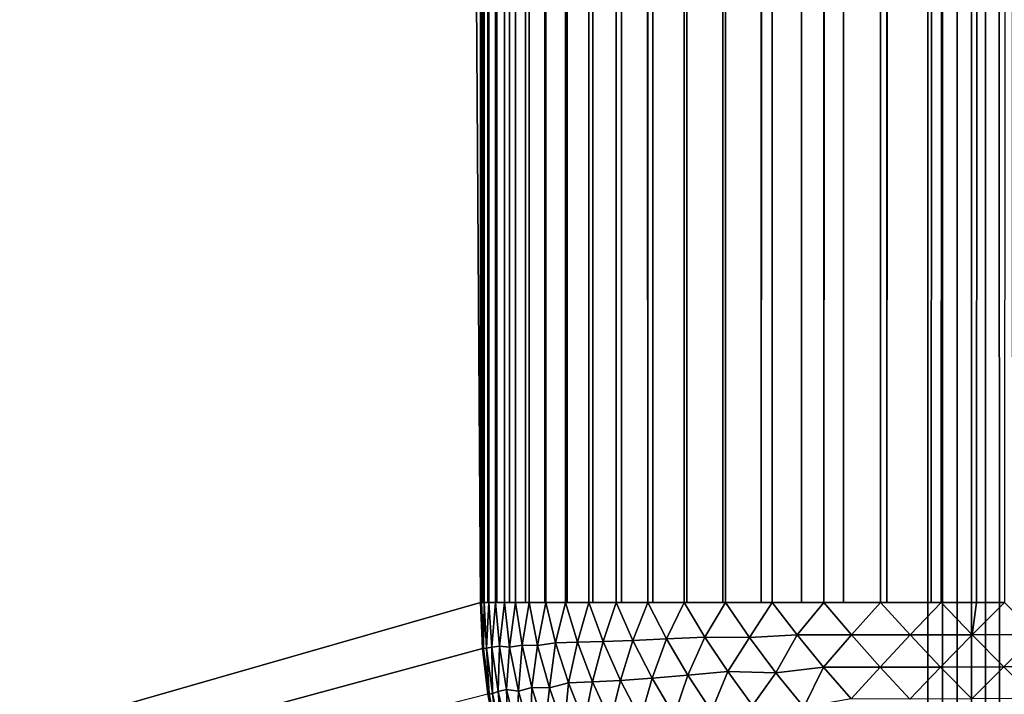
# Model space of a CAD drawing. Extents: x -302 to 302, y -900 to 900.
# Tile 16 of 256: x -247.3 to -243.45, y -877.06 to -874.42. Entities that reach past the tile are written whole.
import ezdxf

# ---------------------------------------------------------------- set-up
doc = ezdxf.new("R2010")
doc.units = 0
doc.header["$LTSCALE"] = 81.481481
for name, color, linetype in [('287', 7, 'CONTINUOUS'), ('300', 7, 'CONTINUOUS'), ('317', 7, 'CONTINUOUS'), ('318', 7, 'CONTINUOUS'), ('363', 7, 'CONTINUOUS'), ('428', 7, 'CONTINUOUS'), ('429', 7, 'CONTINUOUS')]:
    doc.layers.add(name, color=color, linetype=linetype)

msp = doc.modelspace()

# ---------------------------------------------------------------- linework, layer by layer
at = {"layer": '287', "color": 7, "linetype": 'CONTINUOUS'}
for points in [[(-245.5, -876.7), (-245.5, 876.7), (-245.5, -876.7, -22.7), (-245.5, -876.7)], [(-245.5, -876.7, -22.7), (-245.5, 876.7), (-245.5, 0, -22.7), (-245.5, -876.7, -22.7)]]:
    msp.add_3dface(points, dxfattribs=at)
at = {"layer": '300', "color": 7, "linetype": 'CONTINUOUS'}
for points in [[(-245.4929, -876.8805), (-245.5, -876.7), (-245.4929, -876.8805, -22.7), (-245.4929, -876.8805)], [(-245.5, -876.7), (-245.5, -876.7, -22.7), (-245.4929, -876.8805, -22.7), (-245.5, -876.7)], [(-245.4717, -877.0598), (-245.4929, -876.8805), (-245.4717, -877.0598, -22.7), (-245.4717, -877.0598)], [(-245.4717, -877.0598, -22.7), (-245.4929, -876.8805), (-245.4929, -876.8805, -22.7), (-245.4717, -877.0598, -22.7)], [(-245.4365, -877.2369, -22.7), (-245.4717, -877.0598), (-245.4717, -877.0598, -22.7), (-245.4365, -877.2369, -22.7)]]:
    msp.add_3dface(points, dxfattribs=at)
at = {"layer": '317', "color": 7, "linetype": 'CONTINUOUS'}
for points in [[(-245.4136, 876.7, -23.3243), (-245.4069, -876.7, -23.3478), (-245.5, 0, -22.7), (-245.4136, 876.7, -23.3243)], [(-245.4136, 876.7, -23.3243), (-245.3874, 876.7, -23.4107), (-245.4069, -876.7, -23.3478), (-245.4136, 876.7, -23.3243)], [(-245.3874, 876.7, -23.4107), (-245.3874, -876.7, -23.4107), (-245.4069, -876.7, -23.3478), (-245.3874, 876.7, -23.4107)], [(-245.3874, 876.7, -23.4107), (-245.3578, 876.7, -23.4961), (-245.3874, -876.7, -23.4107), (-245.3874, 876.7, -23.4107)], [(-245.3578, 876.7, -23.4961), (-245.3633, -876.7, -23.4812), (-245.3874, -876.7, -23.4107), (-245.3578, 876.7, -23.4961)], [(-245.3578, 876.7, -23.4961), (-245.3249, 876.7, -23.5802), (-245.3633, -876.7, -23.4812), (-245.3578, 876.7, -23.4961)], [(-245.3249, 876.7, -23.5802), (-245.3249, -876.7, -23.5802), (-245.3633, -876.7, -23.4812), (-245.3249, 876.7, -23.5802)], [(-245.3249, 876.7, -23.5802), (-245.3162, 876.7, -23.6009), (-245.3249, -876.7, -23.5802), (-245.3249, 876.7, -23.5802)], [(-245.3162, 876.7, -23.6009), (-245.3097, -876.7, -23.616), (-245.3249, -876.7, -23.5802), (-245.3162, 876.7, -23.6009)], [(-245.3162, 876.7, -23.6009), (-245.2887, 876.7, -23.6629), (-245.3097, -876.7, -23.616), (-245.3162, 876.7, -23.6009)], [(-245.2887, 876.7, -23.6629), (-245.2493, 876.7, -23.7442), (-245.3097, -876.7, -23.616), (-245.2887, 876.7, -23.6629)], [(-245.2493, 876.7, -23.7442), (-245.2493, -876.7, -23.7442), (-245.3097, -876.7, -23.616), (-245.2493, 876.7, -23.7442)], [(-245.2493, 876.7, -23.7442), (-245.2067, 876.7, -23.8238), (-245.2493, -876.7, -23.7442), (-245.2493, 876.7, -23.7442)], [(-245.2067, 876.7, -23.8238), (-245.2452, -876.7, -23.7522), (-245.2493, -876.7, -23.7442), (-245.2067, 876.7, -23.8238)], [(-245.2067, 876.7, -23.8238), (-245.168, -876.7, -23.8904), (-245.2452, -876.7, -23.7522), (-245.2067, 876.7, -23.8238)], [(-245.2067, 876.7, -23.8238), (-245.1611, 876.7, -23.9017), (-245.168, -876.7, -23.8904), (-245.2067, 876.7, -23.8238)], [(-245.1611, 876.7, -23.9017), (-245.1611, -876.7, -23.9017), (-245.168, -876.7, -23.8904), (-245.1611, 876.7, -23.9017)], [(-245.1611, 876.7, -23.9017), (-245.1155, 876.7, -23.9732), (-245.1611, -876.7, -23.9017), (-245.1611, 876.7, -23.9017)], [(-245.1155, 876.7, -23.9732), (-245.1124, 876.7, -23.9778), (-245.1611, -876.7, -23.9017), (-245.1155, 876.7, -23.9732)], [(-245.1124, 876.7, -23.9778), (-245.0767, -876.7, -24.0297), (-245.1611, -876.7, -23.9017), (-245.1124, 876.7, -23.9778)], [(-245.1124, 876.7, -23.9778), (-245.0607, 876.7, -24.0519), (-245.0767, -876.7, -24.0297), (-245.1124, 876.7, -23.9778)], [(-245.0607, 876.7, -24.0519), (-245.0607, -876.7, -24.0519), (-245.0767, -876.7, -24.0297), (-245.0607, 876.7, -24.0519)], [(-245.0607, 876.7, -24.0519), (-245.0062, 876.7, -24.1239), (-245.0607, -876.7, -24.0519), (-245.0607, 876.7, -24.0519)], [(-245.0062, 876.7, -24.1239), (-244.97, -876.7, -24.1687), (-245.0607, -876.7, -24.0519), (-245.0062, 876.7, -24.1239)], [(-245.0062, 876.7, -24.1239), (-244.9489, 876.7, -24.1937), (-244.97, -876.7, -24.1687), (-245.0062, 876.7, -24.1239)], [(-244.9489, 876.7, -24.1937), (-244.9489, -876.7, -24.1937), (-244.97, -876.7, -24.1687), (-244.9489, 876.7, -24.1937)], [(-244.9489, 876.7, -24.1937), (-244.9039, 876.7, -24.245), (-244.9489, -876.7, -24.1937), (-244.9489, 876.7, -24.1937)], [(-244.9039, 876.7, -24.245), (-244.8463, -876.7, -24.3061), (-244.9489, -876.7, -24.1937), (-244.9039, 876.7, -24.245)], [(-244.9039, 876.7, -24.245), (-244.8263, 876.7, -24.3263), (-244.8463, -876.7, -24.3061), (-244.9039, 876.7, -24.245)], [(-244.8263, 876.7, -24.3263), (-244.8263, -876.7, -24.3263), (-244.8463, -876.7, -24.3061), (-244.8263, 876.7, -24.3263)], [(-244.8263, 876.7, -24.3263), (-244.6937, 876.7, -24.4489), (-244.8263, -876.7, -24.3263), (-244.8263, 876.7, -24.3263)], [(-244.6937, 876.7, -24.4489), (-244.7042, -876.7, -24.4399), (-244.8263, -876.7, -24.3263), (-244.6937, 876.7, -24.4489)], [(-244.6937, 876.7, -24.4489), (-244.6937, -876.7, -24.4489), (-244.7042, -876.7, -24.4399), (-244.6937, 876.7, -24.4489)], [(-244.6937, 876.7, -24.4489), (-244.6803, 876.7, -24.4603), (-244.6937, -876.7, -24.4489), (-244.6937, 876.7, -24.4489)], [(-244.6803, 876.7, -24.4603), (-244.5519, 876.7, -24.5607), (-244.6937, -876.7, -24.4489), (-244.6803, 876.7, -24.4603)], [(-244.5519, 876.7, -24.5607), (-244.5519, -876.7, -24.5607), (-244.6937, -876.7, -24.4489), (-244.5519, 876.7, -24.5607)], [(-244.5519, 876.7, -24.5607), (-244.4485, 876.7, -24.6316), (-244.5519, -876.7, -24.5607), (-244.5519, 876.7, -24.5607)], [(-244.4485, 876.7, -24.6316), (-244.5422, -876.7, -24.5678), (-244.5519, -876.7, -24.5607), (-244.4485, 876.7, -24.6316)], [(-244.4485, 876.7, -24.6316), (-244.4017, 876.7, -24.6611), (-244.5422, -876.7, -24.5678), (-244.4485, 876.7, -24.6316)], [(-244.4017, 876.7, -24.6611), (-244.4017, -876.7, -24.6611), (-244.5422, -876.7, -24.5678), (-244.4017, 876.7, -24.6611)], [(-244.4017, 876.7, -24.6611), (-244.2442, 876.7, -24.7493), (-244.4017, -876.7, -24.6611), (-244.4017, 876.7, -24.6611)], [(-244.2442, 876.7, -24.7493), (-244.3592, -876.7, -24.6865), (-244.4017, -876.7, -24.6611), (-244.2442, 876.7, -24.7493)], [(-244.2442, 876.7, -24.7493), (-244.2442, -876.7, -24.7493), (-244.3592, -876.7, -24.6865), (-244.2442, 876.7, -24.7493)], [(-244.2442, 876.7, -24.7493), (-244.2086, 876.7, -24.7671), (-244.2442, -876.7, -24.7493), (-244.2442, 876.7, -24.7493)], [(-244.2086, 876.7, -24.7671), (-244.1565, -876.7, -24.7917), (-244.2442, -876.7, -24.7493), (-244.2086, 876.7, -24.7671)], [(-244.2086, 876.7, -24.7671), (-244.0802, 876.7, -24.8249), (-244.1565, -876.7, -24.7917), (-244.2086, 876.7, -24.7671)], [(-244.0802, 876.7, -24.8249), (-244.0802, -876.7, -24.8249), (-244.1565, -876.7, -24.7917), (-244.0802, 876.7, -24.8249)], [(-244.0802, 876.7, -24.8249), (-243.9626, 876.7, -24.8699), (-244.0802, -876.7, -24.8249), (-244.0802, 876.7, -24.8249)], [(-243.9626, 876.7, -24.8699), (-243.9355, -876.7, -24.8792), (-244.0802, -876.7, -24.8249), (-243.9626, 876.7, -24.8699)], [(-243.9626, 876.7, -24.8699), (-243.9107, 876.7, -24.8874), (-243.9355, -876.7, -24.8792), (-243.9626, 876.7, -24.8699)], [(-243.9107, 876.7, -24.8874), (-243.9107, -876.7, -24.8874), (-243.9355, -876.7, -24.8792), (-243.9107, 876.7, -24.8874)], [(-243.9107, 876.7, -24.8874), (-243.7369, 876.7, -24.9365), (-243.9107, -876.7, -24.8874), (-243.9107, 876.7, -24.8874)], [(-243.7369, 876.7, -24.9365), (-243.2, 0, -25), (-243.9107, -876.7, -24.8874), (-243.7369, 876.7, -24.9365)], [(-245.5, -876.7, -22.7), (-245.5, 0, -22.7), (-245.4964, -876.7, -22.8279), (-245.5, -876.7, -22.7)], [(-245.4964, -876.7, -22.8279), (-245.5, 0, -22.7), (-245.4929, -876.7, -22.8805), (-245.4964, -876.7, -22.8279)], [(-245.4929, -876.7, -22.8805), (-245.5, 0, -22.7), (-245.4857, -876.7, -22.9565), (-245.4929, -876.7, -22.8805)], [(-245.4857, -876.7, -22.9565), (-245.5, 0, -22.7), (-245.4717, -876.7, -23.0598), (-245.4857, -876.7, -22.9565)], [(-245.4675, -876.7, -23.0855), (-245.5, 0, -22.7), (-245.4414, -876.7, -23.2157), (-245.4675, -876.7, -23.0855)], [(-245.4717, -876.7, -23.0598), (-245.5, 0, -22.7), (-245.4675, -876.7, -23.0855), (-245.4717, -876.7, -23.0598)], [(-245.4414, -876.7, -23.2157), (-245.5, 0, -22.7), (-245.4365, -876.7, -23.2369), (-245.4414, -876.7, -23.2157)], [(-245.4365, -876.7, -23.2369), (-245.5, 0, -22.7), (-245.4069, -876.7, -23.3478), (-245.4365, -876.7, -23.2369)], [(-243.7369, -876.7, -24.9365), (-243.9107, -876.7, -24.8874), (-243.2, 0, -25), (-243.7369, -876.7, -24.9365)], [(-243.6983, -876.7, -24.9454), (-243.7369, -876.7, -24.9365), (-243.2, 0, -25), (-243.6983, -876.7, -24.9454)], [(-243.5598, -876.7, -24.9717), (-243.6983, -876.7, -24.9454), (-243.2, 0, -25), (-243.5598, -876.7, -24.9717)], [(-243.4497, -876.7, -24.9864), (-243.5598, -876.7, -24.9717), (-243.2, 0, -25), (-243.4497, -876.7, -24.9864)]]:
    msp.add_3dface(points, dxfattribs=at)
at = {"layer": '318', "color": 7, "linetype": 'CONTINUOUS'}
for points in [[(-245.4929, -876.8805, -22.7), (-245.5, -876.7, -22.7), (-245.4964, -876.7, -22.8279), (-245.4929, -876.8805, -22.7)], [(-245.4887, -876.8811, -22.8374), (-245.4929, -876.8805, -22.7), (-245.4964, -876.7, -22.8279), (-245.4887, -876.8811, -22.8374)], [(-245.4887, -876.8811, -22.8374), (-245.4964, -876.7, -22.8279), (-245.4857, -876.7, -22.9565), (-245.4887, -876.8811, -22.8374)], [(-245.4857, -876.7, -22.9565), (-245.4964, -876.7, -22.8279), (-245.4929, -876.7, -22.8805), (-245.4857, -876.7, -22.9565)], [(-245.4887, -876.8811, -22.8374), (-245.4857, -876.7, -22.9565), (-245.4764, -876.8795, -22.9752), (-245.4887, -876.8811, -22.8374)], [(-245.4717, -876.7, -23.0598), (-245.4675, -876.7, -23.0855), (-245.4857, -876.7, -22.9565), (-245.4717, -876.7, -23.0598)], [(-245.4857, -876.7, -22.9565), (-245.4675, -876.7, -23.0855), (-245.4764, -876.8795, -22.9752), (-245.4857, -876.7, -22.9565)], [(-245.4675, -876.7, -23.0855), (-245.4558, -876.8756, -23.113), (-245.4764, -876.8795, -22.9752), (-245.4675, -876.7, -23.0855)], [(-245.4675, -876.7, -23.0855), (-245.4414, -876.7, -23.2157), (-245.4558, -876.8756, -23.113), (-245.4675, -876.7, -23.0855)], [(-245.4414, -876.7, -23.2157), (-245.4264, -876.8711, -23.2513), (-245.4558, -876.8756, -23.113), (-245.4414, -876.7, -23.2157)], [(-245.4365, -876.7, -23.2369), (-245.4069, -876.7, -23.3478), (-245.4414, -876.7, -23.2157), (-245.4365, -876.7, -23.2369)], [(-245.4414, -876.7, -23.2157), (-245.4069, -876.7, -23.3478), (-245.4264, -876.8711, -23.2513), (-245.4414, -876.7, -23.2157)], [(-245.4069, -876.7, -23.3478), (-245.3864, -876.875, -23.3923), (-245.4264, -876.8711, -23.2513), (-245.4069, -876.7, -23.3478)], [(-245.3874, -876.7, -23.4107), (-245.3633, -876.7, -23.4812), (-245.4069, -876.7, -23.3478), (-245.3874, -876.7, -23.4107)], [(-245.4069, -876.7, -23.3478), (-245.3633, -876.7, -23.4812), (-245.3864, -876.875, -23.3923), (-245.4069, -876.7, -23.3478)], [(-245.3633, -876.7, -23.4812), (-245.3378, -876.8681, -23.5316), (-245.3864, -876.875, -23.3923), (-245.3633, -876.7, -23.4812)], [(-245.3249, -876.7, -23.5802), (-245.3097, -876.7, -23.616), (-245.3633, -876.7, -23.4812), (-245.3249, -876.7, -23.5802)], [(-245.3633, -876.7, -23.4812), (-245.3097, -876.7, -23.616), (-245.3378, -876.8681, -23.5316), (-245.3633, -876.7, -23.4812)], [(-245.3097, -876.7, -23.616), (-245.2768, -876.8684, -23.6739), (-245.3378, -876.8681, -23.5316), (-245.3097, -876.7, -23.616)], [(-245.2493, -876.7, -23.7442), (-245.2452, -876.7, -23.7522), (-245.3097, -876.7, -23.616), (-245.2493, -876.7, -23.7442)], [(-245.3097, -876.7, -23.616), (-245.2452, -876.7, -23.7522), (-245.2768, -876.8684, -23.6739), (-245.3097, -876.7, -23.616)], [(-245.2452, -876.7, -23.7522), (-245.2064, -876.8581, -23.8133), (-245.2768, -876.8684, -23.6739), (-245.2452, -876.7, -23.7522)], [(-245.2452, -876.7, -23.7522), (-245.168, -876.7, -23.8904), (-245.2064, -876.8581, -23.8133), (-245.2452, -876.7, -23.7522)], [(-245.168, -876.7, -23.8904), (-245.1205, -876.8564, -23.9559), (-245.2064, -876.8581, -23.8133), (-245.168, -876.7, -23.8904)], [(-245.1611, -876.7, -23.9017), (-245.0767, -876.7, -24.0297), (-245.168, -876.7, -23.8904), (-245.1611, -876.7, -23.9017)], [(-245.168, -876.7, -23.8904), (-245.0767, -876.7, -24.0297), (-245.1205, -876.8564, -23.9559), (-245.168, -876.7, -23.8904)], [(-245.0767, -876.7, -24.0297), (-245.0202, -876.8536, -24.0976), (-245.1205, -876.8564, -23.9559), (-245.0767, -876.7, -24.0297)], [(-245.0607, -876.7, -24.0519), (-244.97, -876.7, -24.1687), (-245.0767, -876.7, -24.0297), (-245.0607, -876.7, -24.0519)], [(-245.0767, -876.7, -24.0297), (-244.97, -876.7, -24.1687), (-245.0202, -876.8536, -24.0976), (-245.0767, -876.7, -24.0297)], [(-244.97, -876.7, -24.1687), (-244.9044, -876.8493, -24.2371), (-245.0202, -876.8536, -24.0976), (-244.97, -876.7, -24.1687)], [(-244.9489, -876.7, -24.1937), (-244.8463, -876.7, -24.3061), (-244.97, -876.7, -24.1687), (-244.9489, -876.7, -24.1937)], [(-244.97, -876.7, -24.1687), (-244.8463, -876.7, -24.3061), (-244.9044, -876.8493, -24.2371), (-244.97, -876.7, -24.1687)], [(-244.8463, -876.7, -24.3061), (-244.7721, -876.8434, -24.3727), (-244.9044, -876.8493, -24.2371), (-244.8463, -876.7, -24.3061)], [(-244.8263, -876.7, -24.3263), (-244.7042, -876.7, -24.4399), (-244.8463, -876.7, -24.3061), (-244.8263, -876.7, -24.3263)], [(-244.8463, -876.7, -24.3061), (-244.7042, -876.7, -24.4399), (-244.7721, -876.8434, -24.3727), (-244.8463, -876.7, -24.3061)], [(-244.7042, -876.7, -24.4399), (-244.6226, -876.8358, -24.5021), (-244.7721, -876.8434, -24.3727), (-244.7042, -876.7, -24.4399)], [(-244.5519, -876.7, -24.5607), (-244.5422, -876.7, -24.5678), (-244.7042, -876.7, -24.4399), (-244.5519, -876.7, -24.5607)], [(-244.7042, -876.7, -24.4399), (-244.5422, -876.7, -24.5678), (-244.6226, -876.8358, -24.5021), (-244.7042, -876.7, -24.4399)], [(-244.6937, -876.7, -24.4489), (-244.5519, -876.7, -24.5607), (-244.7042, -876.7, -24.4399), (-244.6937, -876.7, -24.4489)], [(-244.5422, -876.7, -24.5678), (-244.4473, -876.8381, -24.6275), (-244.6226, -876.8358, -24.5021), (-244.5422, -876.7, -24.5678)], [(-244.4017, -876.7, -24.6611), (-244.3592, -876.7, -24.6865), (-244.5422, -876.7, -24.5678), (-244.4017, -876.7, -24.6611)], [(-244.5422, -876.7, -24.5678), (-244.3592, -876.7, -24.6865), (-244.4473, -876.8381, -24.6275), (-244.5422, -876.7, -24.5678)], [(-244.3592, -876.7, -24.6865), (-244.2618, -876.8273, -24.7363), (-244.4473, -876.8381, -24.6275), (-244.3592, -876.7, -24.6865)], [(-244.2442, -876.7, -24.7493), (-244.1565, -876.7, -24.7917), (-244.3592, -876.7, -24.6865), (-244.2442, -876.7, -24.7493)], [(-244.3592, -876.7, -24.6865), (-244.1565, -876.7, -24.7917), (-244.2618, -876.8273, -24.7363), (-244.3592, -876.7, -24.6865)], [(-244.1565, -876.7, -24.7917), (-244.0491, -876.8274, -24.8337), (-244.2618, -876.8273, -24.7363), (-244.1565, -876.7, -24.7917)], [(-244.0802, -876.7, -24.8249), (-243.9355, -876.7, -24.8792), (-244.1565, -876.7, -24.7917), (-244.0802, -876.7, -24.8249)], [(-244.1565, -876.7, -24.7917), (-243.9355, -876.7, -24.8792), (-244.0491, -876.8274, -24.8337), (-244.1565, -876.7, -24.7917)], [(-243.9355, -876.7, -24.8792), (-243.8196, -876.827, -24.9113), (-244.0491, -876.8274, -24.8337), (-243.9355, -876.7, -24.8792)], [(-243.7369, -876.7, -24.9365), (-243.6983, -876.7, -24.9454), (-243.9355, -876.7, -24.8792), (-243.7369, -876.7, -24.9365)], [(-243.9355, -876.7, -24.8792), (-243.6983, -876.7, -24.9454), (-243.8196, -876.827, -24.9113), (-243.9355, -876.7, -24.8792)], [(-243.9107, -876.7, -24.8874), (-243.7369, -876.7, -24.9365), (-243.9355, -876.7, -24.8792), (-243.9107, -876.7, -24.8874)], [(-243.6983, -876.7, -24.9454), (-243.5765, -876.8266, -24.9654), (-243.8196, -876.827, -24.9113), (-243.6983, -876.7, -24.9454)], [(-243.6983, -876.7, -24.9454), (-243.5598, -876.7, -24.9717), (-243.5765, -876.8266, -24.9654), (-243.6983, -876.7, -24.9454)], [(-243.4497, -876.7, -24.9864), (-243.3253, -876.8253, -24.9932), (-243.5765, -876.8266, -24.9654), (-243.4497, -876.7, -24.9864)], [(-243.5598, -876.7, -24.9717), (-243.4497, -876.7, -24.9864), (-243.5765, -876.8266, -24.9654), (-243.5598, -876.7, -24.9717)], [(-244.9044, -876.8493, -24.2371), (-244.7721, -876.8434, -24.3727), (-244.8286, -876.9969, -24.2967), (-244.9044, -876.8493, -24.2371)], [(-244.7721, -876.8434, -24.3727), (-244.6887, -876.9854, -24.4298), (-244.8286, -876.9969, -24.2967), (-244.7721, -876.8434, -24.3727)], [(-244.7721, -876.8434, -24.3727), (-244.6226, -876.8358, -24.5021), (-244.6887, -876.9854, -24.4298), (-244.7721, -876.8434, -24.3727)], [(-244.6226, -876.8358, -24.5021), (-244.5332, -876.9706, -24.5546), (-244.6887, -876.9854, -24.4298), (-244.6226, -876.8358, -24.5021)], [(-244.6226, -876.8358, -24.5021), (-244.4473, -876.8381, -24.6275), (-244.5332, -876.9706, -24.5546), (-244.6226, -876.8358, -24.5021)], [(-244.4473, -876.8381, -24.6275), (-244.3448, -876.9752, -24.6757), (-244.5332, -876.9706, -24.5546), (-244.4473, -876.8381, -24.6275)], [(-244.4473, -876.8381, -24.6275), (-244.2618, -876.8273, -24.7363), (-244.3448, -876.9752, -24.6757), (-244.4473, -876.8381, -24.6275)], [(-244.2618, -876.8273, -24.7363), (-244.1586, -876.9533, -24.7753), (-244.3448, -876.9752, -24.6757), (-244.2618, -876.8273, -24.7363)], [(-244.2618, -876.8273, -24.7363), (-244.0491, -876.8274, -24.8337), (-244.1586, -876.9533, -24.7753), (-244.2618, -876.8273, -24.7363)], [(-244.0491, -876.8274, -24.8337), (-243.9369, -876.9535, -24.864), (-244.1586, -876.9533, -24.7753), (-244.0491, -876.8274, -24.8337)], [(-244.0491, -876.8274, -24.8337), (-243.8196, -876.827, -24.9113), (-243.9369, -876.9535, -24.864), (-244.0491, -876.8274, -24.8337)], [(-243.8196, -876.827, -24.9113), (-243.7001, -876.9531, -24.9307), (-243.9369, -876.9535, -24.864), (-243.8196, -876.827, -24.9113)], [(-243.8196, -876.827, -24.9113), (-243.5765, -876.8266, -24.9654), (-243.7001, -876.9531, -24.9307), (-243.8196, -876.827, -24.9113)], [(-243.5765, -876.8266, -24.9654), (-243.4523, -876.9523, -24.9722), (-243.7001, -876.9531, -24.9307), (-243.5765, -876.8266, -24.9654)], [(-243.5765, -876.8266, -24.9654), (-243.3253, -876.8253, -24.9932), (-243.4523, -876.9523, -24.9722), (-243.5765, -876.8266, -24.9654)], [(-243.3253, -876.8253, -24.9932), (-243.2, -876.9497, -24.9864), (-243.4523, -876.9523, -24.9722), (-243.3253, -876.8253, -24.9932)], [(-245.4717, -877.0598, -22.7), (-245.4929, -876.8805, -22.7), (-245.4887, -876.8811, -22.8374), (-245.4717, -877.0598, -22.7)], [(-245.467, -877.0597, -22.8462), (-245.4887, -876.8811, -22.8374), (-245.4764, -876.8795, -22.9752), (-245.467, -877.0597, -22.8462)], [(-245.467, -877.0597, -22.8462), (-245.4717, -877.0598, -22.7), (-245.4887, -876.8811, -22.8374), (-245.467, -877.0597, -22.8462)], [(-245.4764, -876.8795, -22.9752), (-245.4558, -876.8756, -23.113), (-245.4534, -877.0561, -22.9924), (-245.4764, -876.8795, -22.9752)], [(-245.467, -877.0597, -22.8462), (-245.4764, -876.8795, -22.9752), (-245.4534, -877.0561, -22.9924), (-245.467, -877.0597, -22.8462)], [(-245.4558, -876.8756, -23.113), (-245.4264, -876.8711, -23.2513), (-245.4307, -877.0492, -23.1383), (-245.4558, -876.8756, -23.113)], [(-245.4558, -876.8756, -23.113), (-245.4307, -877.0492, -23.1383), (-245.4534, -877.0561, -22.9924), (-245.4558, -876.8756, -23.113)], [(-245.4264, -876.8711, -23.2513), (-245.3985, -877.0405, -23.2838), (-245.4307, -877.0492, -23.1383), (-245.4264, -876.8711, -23.2513)], [(-245.4264, -876.8711, -23.2513), (-245.3864, -876.875, -23.3923), (-245.3985, -877.0405, -23.2838), (-245.4264, -876.8711, -23.2513)], [(-245.3864, -876.875, -23.3923), (-245.3523, -877.0474, -23.4328), (-245.3985, -877.0405, -23.2838), (-245.3864, -876.875, -23.3923)], [(-245.3864, -876.875, -23.3923), (-245.3378, -876.8681, -23.5316), (-245.3523, -877.0474, -23.4328), (-245.3864, -876.875, -23.3923)], [(-245.3378, -876.8681, -23.5316), (-245.2997, -877.0336, -23.5775), (-245.3523, -877.0474, -23.4328), (-245.3378, -876.8681, -23.5316)], [(-245.3378, -876.8681, -23.5316), (-245.2768, -876.8684, -23.6739), (-245.2997, -877.0336, -23.5775), (-245.3378, -876.8681, -23.5316)], [(-245.2768, -876.8684, -23.6739), (-245.231, -877.0347, -23.7262), (-245.2997, -877.0336, -23.5775), (-245.2768, -876.8684, -23.6739)], [(-245.2768, -876.8684, -23.6739), (-245.2064, -876.8581, -23.8133), (-245.231, -877.0347, -23.7262), (-245.2768, -876.8684, -23.6739)], [(-245.2064, -876.8581, -23.8133), (-245.1561, -877.0151, -23.8681), (-245.231, -877.0347, -23.7262), (-245.2064, -876.8581, -23.8133)], [(-245.2064, -876.8581, -23.8133), (-245.1205, -876.8564, -23.9559), (-245.1561, -877.0151, -23.8681), (-245.2064, -876.8581, -23.8133)], [(-245.1205, -876.8564, -23.9559), (-245.0617, -877.0114, -24.0141), (-245.1561, -877.0151, -23.8681), (-245.1205, -876.8564, -23.9559)], [(-245.1205, -876.8564, -23.9559), (-245.0202, -876.8536, -24.0976), (-245.0617, -877.0114, -24.0141), (-245.1205, -876.8564, -23.9559)], [(-245.0202, -876.8536, -24.0976), (-244.9528, -877.0056, -24.1575), (-245.0617, -877.0114, -24.0141), (-245.0202, -876.8536, -24.0976)], [(-245.0202, -876.8536, -24.0976), (-244.9044, -876.8493, -24.2371), (-244.9528, -877.0056, -24.1575), (-245.0202, -876.8536, -24.0976)], [(-244.9044, -876.8493, -24.2371), (-244.8286, -876.9969, -24.2967), (-244.9528, -877.0056, -24.1575), (-244.9044, -876.8493, -24.2371)], [(-244.3448, -876.9752, -24.6757), (-244.1586, -876.9533, -24.7753), (-244.2356, -877.1107, -24.7122), (-244.3448, -876.9752, -24.6757)], [(-244.1586, -876.9533, -24.7753), (-244.0503, -877.078, -24.8034), (-244.2356, -877.1107, -24.7122), (-244.1586, -876.9533, -24.7753)], [(-244.1586, -876.9533, -24.7753), (-243.9369, -876.9535, -24.864), (-244.0503, -877.078, -24.8034), (-244.1586, -876.9533, -24.7753)], [(-243.9369, -876.9535, -24.864), (-243.8205, -877.0782, -24.8822), (-244.0503, -877.078, -24.8034), (-243.9369, -876.9535, -24.864)], [(-243.9369, -876.9535, -24.864), (-243.7001, -876.9531, -24.9307), (-243.8205, -877.0782, -24.8822), (-243.9369, -876.9535, -24.864)], [(-243.7001, -876.9531, -24.9307), (-243.5777, -877.0777, -24.9371), (-243.8205, -877.0782, -24.8822), (-243.7001, -876.9531, -24.9307)], [(-243.7001, -876.9531, -24.9307), (-243.4523, -876.9523, -24.9722), (-243.5777, -877.0777, -24.9371), (-243.7001, -876.9531, -24.9307)], [(-243.4523, -876.9523, -24.9722), (-243.3266, -877.0765, -24.9654), (-243.5777, -877.0777, -24.9371), (-243.4523, -876.9523, -24.9722)], [(-243.4523, -876.9523, -24.9722), (-243.2, -876.9497, -24.9864), (-243.3266, -877.0765, -24.9654), (-243.4523, -876.9523, -24.9722)], [(-244.9528, -877.0056, -24.1575), (-244.8286, -876.9969, -24.2967), (-244.875, -877.1557, -24.2088), (-244.9528, -877.0056, -24.1575)], [(-244.8286, -876.9969, -24.2967), (-244.7432, -877.1429, -24.3469), (-244.875, -877.1557, -24.2088), (-244.8286, -876.9969, -24.2967)], [(-244.8286, -876.9969, -24.2967), (-244.6887, -876.9854, -24.4298), (-244.7432, -877.1429, -24.3469), (-244.8286, -876.9969, -24.2967)], [(-244.6887, -876.9854, -24.4298), (-244.5968, -877.1257, -24.477), (-244.7432, -877.1429, -24.3469), (-244.6887, -876.9854, -24.4298)], [(-244.6887, -876.9854, -24.4298), (-244.5332, -876.9706, -24.5546), (-244.5968, -877.1257, -24.477), (-244.6887, -876.9854, -24.4298)], [(-244.5332, -876.9706, -24.5546), (-244.4365, -877.1039, -24.5968), (-244.5968, -877.1257, -24.477), (-244.5332, -876.9706, -24.5546)], [(-244.5332, -876.9706, -24.5546), (-244.3448, -876.9752, -24.6757), (-244.4365, -877.1039, -24.5968), (-244.5332, -876.9706, -24.5546)], [(-244.3448, -876.9752, -24.6757), (-244.2356, -877.1107, -24.7122), (-244.4365, -877.1039, -24.5968), (-244.3448, -876.9752, -24.6757)], [(-245.3523, -877.0474, -23.4328), (-245.2997, -877.0336, -23.5775), (-245.305, -877.2177, -23.4688), (-245.3523, -877.0474, -23.4328)], [(-245.2997, -877.0336, -23.5775), (-245.2492, -877.1972, -23.6184), (-245.305, -877.2177, -23.4688), (-245.2997, -877.0336, -23.5775)], [(-245.2997, -877.0336, -23.5775), (-245.231, -877.0347, -23.7262), (-245.2492, -877.1972, -23.6184), (-245.2997, -877.0336, -23.5775)], [(-245.231, -877.0347, -23.7262), (-245.1727, -877.1989, -23.7721), (-245.2492, -877.1972, -23.6184), (-245.231, -877.0347, -23.7262)], [(-245.231, -877.0347, -23.7262), (-245.1561, -877.0151, -23.8681), (-245.1727, -877.1989, -23.7721), (-245.231, -877.0347, -23.7262)], [(-245.1561, -877.0151, -23.8681), (-245.0946, -877.1702, -23.9163), (-245.1727, -877.1989, -23.7721), (-245.1561, -877.0151, -23.8681)], [(-245.1561, -877.0151, -23.8681), (-245.0617, -877.0114, -24.0141), (-245.0946, -877.1702, -23.9163), (-245.1561, -877.0151, -23.8681)], [(-245.0617, -877.0114, -24.0141), (-244.9921, -877.1647, -24.0647), (-245.0946, -877.1702, -23.9163), (-245.0617, -877.0114, -24.0141)], [(-245.0617, -877.0114, -24.0141), (-244.9528, -877.0056, -24.1575), (-244.9921, -877.1647, -24.0647), (-245.0617, -877.0114, -24.0141)], [(-244.9528, -877.0056, -24.1575), (-244.875, -877.1557, -24.2088), (-244.9921, -877.1647, -24.0647), (-244.9528, -877.0056, -24.1575)], [(-245.4365, -877.2369, -22.7), (-245.4717, -877.0598, -22.7), (-245.467, -877.0597, -22.8462), (-245.4365, -877.2369, -22.7)], [(-245.4313, -877.2361, -22.854), (-245.467, -877.0597, -22.8462), (-245.4534, -877.0561, -22.9924), (-245.4313, -877.2361, -22.854)], [(-245.4313, -877.2361, -22.854), (-245.4365, -877.2369, -22.7), (-245.467, -877.0597, -22.8462), (-245.4313, -877.2361, -22.854)], [(-245.4534, -877.0561, -22.9924), (-245.4307, -877.0492, -23.1383), (-245.4167, -877.2307, -23.0078), (-245.4534, -877.0561, -22.9924)], [(-245.4313, -877.2361, -22.854), (-245.4534, -877.0561, -22.9924), (-245.4167, -877.2307, -23.0078), (-245.4313, -877.2361, -22.854)], [(-245.4307, -877.0492, -23.1383), (-245.3985, -877.0405, -23.2838), (-245.3923, -877.2208, -23.1609), (-245.4307, -877.0492, -23.1383)], [(-245.4307, -877.0492, -23.1383), (-245.3923, -877.2208, -23.1609), (-245.4167, -877.2307, -23.0078), (-245.4307, -877.0492, -23.1383)], [(-245.3985, -877.0405, -23.2838), (-245.3523, -877.0474, -23.4328), (-245.3578, -877.208, -23.313), (-245.3985, -877.0405, -23.2838)], [(-245.3985, -877.0405, -23.2838), (-245.3578, -877.208, -23.313), (-245.3923, -877.2208, -23.1609), (-245.3985, -877.0405, -23.2838)], [(-245.3523, -877.0474, -23.4328), (-245.305, -877.2177, -23.4688), (-245.3578, -877.208, -23.313), (-245.3523, -877.0474, -23.4328)]]:
    msp.add_3dface(points, dxfattribs=at)
at = {"layer": '363', "color": 7, "linetype": 'CONTINUOUS'}
for points in [[(-257, -880), (-257, 880), (-245.5, -876.7), (-257, -880)], [(-245.5, -876.7), (-257, 880), (-245.5, 876.7), (-245.5, -876.7)], [(-245.4929, -876.8805), (-257, -880), (-245.5, -876.7), (-245.4929, -876.8805)], [(-245.4717, -877.0598), (-257, -880), (-245.4929, -876.8805), (-245.4717, -877.0598)]]:
    msp.add_3dface(points, dxfattribs=at)
at = {"layer": '428', "color": 7, "linetype": 'CONTINUOUS'}
for points in [[(-243.75, -900, 1.9), (-243.6912, -900, 1.9023), (-243.75, 0, 1.9), (-243.75, -900, 1.9)], [(-243.6327, -900, 1.9092), (-243.5749, -900, 1.9207), (-243.75, 0, 1.9), (-243.6327, -900, 1.9092)], [(-243.6912, -900, 1.9023), (-243.6327, -900, 1.9092), (-243.75, 0, 1.9), (-243.6912, -900, 1.9023)], [(-243.5749, -900, 1.9207), (-243.5182, -900, 1.9367), (-243.75, 0, 1.9), (-243.5749, -900, 1.9207)], [(-243.5182, -900, 1.9367), (-243.463, -900, 1.9571), (-243.75, 0, 1.9), (-243.5182, -900, 1.9367)], [(-243.463, -900, 1.9571), (-243.4095, -900, 1.9817), (-243.75, 0, 1.9), (-243.463, -900, 1.9571)], [(-243.4095, -900, 1.9817), (-243.3581, -900, 2.0105), (-243.75, 0, 1.9), (-243.4095, -900, 1.9817)], [(-243.3581, -900, 2.0105), (-243.3092, -900, 2.0432), (-243.75, 0, 1.9), (-243.3581, -900, 2.0105)], [(-243.3092, -900, 2.0432), (-243.2629, -900, 2.0797), (-243.75, 0, 1.9), (-243.3092, -900, 2.0432)], [(-243.2629, -900, 2.0797), (-243.2197, -900, 2.1197), (-243.75, 0, 1.9), (-243.2629, -900, 2.0797)], [(-243.2197, -900, 2.1197), (-243.1797, -900, 2.1629), (-243.75, 0, 1.9), (-243.2197, -900, 2.1197)], [(-243.1797, -900, 2.1629), (-243.1432, -900, 2.2092), (-243.75, 0, 1.9), (-243.1797, -900, 2.1629)], [(-243.1432, -900, 2.2092), (-243, 0, 2.65), (-243.75, 0, 1.9), (-243.1432, -900, 2.2092)]]:
    msp.add_3dface(points, dxfattribs=at)
at = {"layer": '429', "color": 7, "linetype": 'CONTINUOUS'}
for points in [[(-249.75, -900, 1.9), (-243.75, -900, 1.9), (-243.75, 0, 1.9), (-249.75, -900, 1.9)], [(-249.75, -900, 1.9), (-243.75, 0, 1.9), (-249.75, 0, 1.9), (-249.75, -900, 1.9)]]:
    msp.add_3dface(points, dxfattribs=at)

doc.saveas('drawing.dxf')
